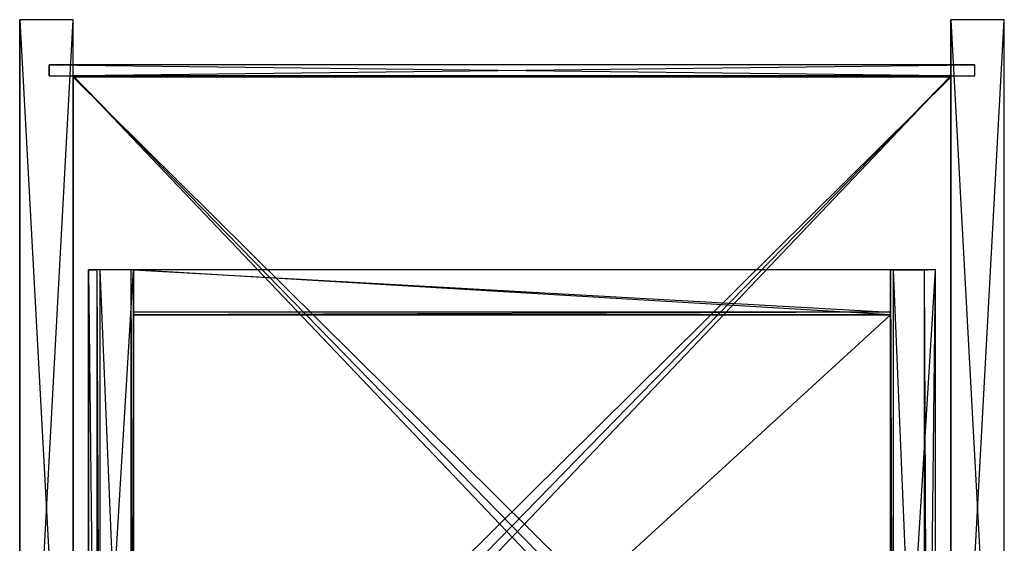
# Model space of a CAD drawing. Extents: x -0.35 to 0, y -0.372 to 0.
# Tile 75 of 75: x -0.35 to 0, y -0.186 to 0. Entities that reach past the tile are written whole.
import ezdxf

# ---------------------------------------------------------------- set-up
doc = ezdxf.new("R2010")
doc.units = 0
for name, color, linetype in [('L10_KORPUS_N_A707__9___REPLACEM', 7, 'CONTINUOUS'), ('L11_KORPUS_N_A707__8___REPLACEM', 7, 'CONTINUOUS'), ('L12_KORPUS_N_A707__7___REPLACEM', 7, 'CONTINUOUS'), ('L13_KORPUS_N_A707__6___REPLACEM', 7, 'CONTINUOUS'), ('L14_KORPUS_N_A707__5___REPLACEM', 7, 'CONTINUOUS'), ('L15_KORPUS_N_A707__4___REPLACEM', 7, 'CONTINUOUS'), ('L16_KORPUS_N_A707__3___REPLACEM', 7, 'CONTINUOUS'), ('L17_KORPUS_N_A707__2___REPLACEM', 7, 'CONTINUOUS'), ('L18_KORPUS_N_A707__1___REPLACEM', 7, 'CONTINUOUS'), ('L19_KORPUS_N_A707__0___REPLACEM', 7, 'CONTINUOUS'), ('L20_SCHUB_N_A707__5___REPLACEMT', 7, 'CONTINUOUS'), ('L21_SCHUB_N_A707__4___REPLACEMT', 7, 'CONTINUOUS'), ('L22_SCHUB_N_A707__3___REPLACEMT', 7, 'CONTINUOUS'), ('L23_SCHUB_N_A707__2___REPLACEMT', 7, 'CONTINUOUS')]:
    doc.layers.add(name, color=color, linetype=linetype)

msp = doc.modelspace()

# ---------------------------------------------------------------- linework, layer by layer
at = {"layer": 'L10_KORPUS_N_A707__9___REPLACEM', "color": 8}
for points, invisible_edges in [([(-0.35, -0.349, 1.65), (-0.35, 0), (-0.35, -0.349), (-0.35, -0.349, 1.65)], 13), ([(-0.35, 0), (-0.35, -0.349, 1.65), (-0.35, 0, 1.65), (-0.35, 0)], 14), ([(-0.35, 0, 1.65), (-0.331, 0), (-0.35, 0), (-0.35, 0, 1.65)], 13), ([(-0.331, 0), (-0.35, 0, 1.65), (-0.331, 0, 1.65), (-0.331, 0)], 14), ([(-0.331, 0), (-0.35, -0.349), (-0.35, 0), (-0.331, 0)], 13), ([(-0.35, -0.349), (-0.331, 0), (-0.331, -0.349), (-0.35, -0.349)], 14), ([(-0.331, -0.349, 1.65), (-0.35, 0, 1.65), (-0.35, -0.349, 1.65), (-0.331, -0.349, 1.65)], 13), ([(-0.35, 0, 1.65), (-0.331, -0.349, 1.65), (-0.331, 0, 1.65), (-0.35, 0, 1.65)], 14), ([(-0.331, 0), (-0.331, -0.349, 1.65), (-0.331, -0.349), (-0.331, 0)], 13), ([(-0.331, -0.349, 1.65), (-0.331, 0), (-0.331, 0, 1.65), (-0.331, -0.349, 1.65)], 14)]:
    msp.add_3dface(points, dxfattribs=dict(at, invisible_edges=invisible_edges))
at = {"layer": 'L11_KORPUS_N_A707__8___REPLACEM', "color": 8}
for points, invisible_edges in [([(-0.3395, -0.016, 1.6495), (-0.0105, -0.016, 0.0005), (-0.3395, -0.016, 0.0005), (-0.3395, -0.016, 1.6495)], 13), ([(-0.0105, -0.016, 0.0005), (-0.3395, -0.016, 1.6495), (-0.0105, -0.016, 1.6495), (-0.0105, -0.016, 0.0005)], 14), ([(-0.0105, -0.016, 0.0005), (-0.3395, -0.02, 0.0005), (-0.3395, -0.016, 0.0005), (-0.0105, -0.016, 0.0005)], 13), ([(-0.3395, -0.02, 0.0005), (-0.0105, -0.016, 0.0005), (-0.0105, -0.02, 0.0005), (-0.3395, -0.02, 0.0005)], 14), ([(-0.0105, -0.02, 1.6495), (-0.3395, -0.016, 1.6495), (-0.3395, -0.02, 1.6495), (-0.0105, -0.02, 1.6495)], 13), ([(-0.3395, -0.016, 1.6495), (-0.0105, -0.02, 1.6495), (-0.0105, -0.016, 1.6495), (-0.3395, -0.016, 1.6495)], 14), ([(-0.3395, -0.02, 1.6495), (-0.3395, -0.016, 0.0005), (-0.3395, -0.02, 0.0005), (-0.3395, -0.02, 1.6495)], 13), ([(-0.3395, -0.016, 0.0005), (-0.3395, -0.02, 1.6495), (-0.3395, -0.016, 1.6495), (-0.3395, -0.016, 0.0005)], 14), ([(-0.0105, -0.016, 0.0005), (-0.0105, -0.02, 1.6495), (-0.0105, -0.02, 0.0005), (-0.0105, -0.016, 0.0005)], 13), ([(-0.0105, -0.02, 1.6495), (-0.0105, -0.016, 0.0005), (-0.0105, -0.016, 1.6495), (-0.0105, -0.02, 1.6495)], 14), ([(-0.0105, -0.02, 1.6495), (-0.3395, -0.02, 0.0005), (-0.0105, -0.02, 0.0005), (-0.0105, -0.02, 1.6495)], 13), ([(-0.3395, -0.02, 0.0005), (-0.0105, -0.02, 1.6495), (-0.3395, -0.02, 1.6495), (-0.3395, -0.02, 0.0005)], 14)]:
    msp.add_3dface(points, dxfattribs=dict(at, invisible_edges=invisible_edges))
at = {"layer": 'L12_KORPUS_N_A707__7___REPLACEM', "color": 8}
for points, invisible_edges in [([(-0.019, 0, 1.65), (0, 0), (-0.019, 0), (-0.019, 0, 1.65)], 13), ([(0, 0), (-0.019, 0, 1.65), (0, 0, 1.65), (0, 0)], 14), ([(0, 0), (-0.019, -0.349), (-0.019, 0), (0, 0)], 13), ([(-0.019, -0.349), (0, 0), (0, -0.349), (-0.019, -0.349)], 14), ([(-0.019, -0.349, 1.65), (-0.019, 0), (-0.019, -0.349), (-0.019, -0.349, 1.65)], 13), ([(-0.019, 0), (-0.019, -0.349, 1.65), (-0.019, 0, 1.65), (-0.019, 0)], 14), ([(0, -0.349, 1.65), (-0.019, 0, 1.65), (-0.019, -0.349, 1.65), (0, -0.349, 1.65)], 13), ([(-0.019, 0, 1.65), (0, -0.349, 1.65), (0, 0, 1.65), (-0.019, 0, 1.65)], 14), ([(0, 0), (0, -0.349, 1.65), (0, -0.349), (0, 0)], 13), ([(0, -0.349, 1.65), (0, 0), (0, 0, 1.65), (0, -0.349, 1.65)], 14)]:
    msp.add_3dface(points, dxfattribs=dict(at, invisible_edges=invisible_edges))
at = {"layer": 'L13_KORPUS_N_A707__6___REPLACEM', "color": 8}
for points, invisible_edges in [([(-0.331, -0.02, 1.6495), (-0.019, -0.02, 1.6305), (-0.331, -0.02, 1.6305), (-0.331, -0.02, 1.6495)], 13), ([(-0.019, -0.02, 1.6305), (-0.331, -0.02, 1.6495), (-0.019, -0.02, 1.6495), (-0.019, -0.02, 1.6305)], 14), ([(-0.019, -0.02, 1.6305), (-0.331, -0.348, 1.6305), (-0.331, -0.02, 1.6305), (-0.019, -0.02, 1.6305)], 13), ([(-0.331, -0.348, 1.6305), (-0.019, -0.02, 1.6305), (-0.019, -0.348, 1.6305), (-0.331, -0.348, 1.6305)], 14), ([(-0.331, -0.348, 1.6495), (-0.331, -0.02, 1.6305), (-0.331, -0.348, 1.6305), (-0.331, -0.348, 1.6495)], 13), ([(-0.331, -0.02, 1.6305), (-0.331, -0.348, 1.6495), (-0.331, -0.02, 1.6495), (-0.331, -0.02, 1.6305)], 14), ([(-0.019, -0.348, 1.6495), (-0.331, -0.02, 1.6495), (-0.331, -0.348, 1.6495), (-0.019, -0.348, 1.6495)], 13), ([(-0.331, -0.02, 1.6495), (-0.019, -0.348, 1.6495), (-0.019, -0.02, 1.6495), (-0.331, -0.02, 1.6495)], 14), ([(-0.019, -0.02, 1.6305), (-0.019, -0.348, 1.6495), (-0.019, -0.348, 1.6305), (-0.019, -0.02, 1.6305)], 13), ([(-0.019, -0.348, 1.6495), (-0.019, -0.02, 1.6305), (-0.019, -0.02, 1.6495), (-0.019, -0.348, 1.6495)], 14)]:
    msp.add_3dface(points, dxfattribs=dict(at, invisible_edges=invisible_edges))
at = {"layer": 'L14_KORPUS_N_A707__5___REPLACEM', "color": 8}
for points, invisible_edges in [([(-0.019, -0.34, 0.277), (-0.331, -0.02, 0.277), (-0.331, -0.34, 0.277), (-0.019, -0.34, 0.277)], 13), ([(-0.331, -0.02, 0.277), (-0.019, -0.34, 0.277), (-0.019, -0.02, 0.277), (-0.331, -0.02, 0.277)], 14), ([(-0.331, -0.02, 0.277), (-0.019, -0.02, 0.258), (-0.331, -0.02, 0.258), (-0.331, -0.02, 0.277)], 13), ([(-0.019, -0.02, 0.258), (-0.331, -0.02, 0.277), (-0.019, -0.02, 0.277), (-0.019, -0.02, 0.258)], 14), ([(-0.019, -0.02, 0.258), (-0.331, -0.34, 0.258), (-0.331, -0.02, 0.258), (-0.019, -0.02, 0.258)], 13), ([(-0.331, -0.34, 0.258), (-0.019, -0.02, 0.258), (-0.019, -0.34, 0.258), (-0.331, -0.34, 0.258)], 14), ([(-0.331, -0.34, 0.277), (-0.331, -0.02, 0.258), (-0.331, -0.34, 0.258), (-0.331, -0.34, 0.277)], 13), ([(-0.331, -0.02, 0.258), (-0.331, -0.34, 0.277), (-0.331, -0.02, 0.277), (-0.331, -0.02, 0.258)], 14), ([(-0.019, -0.02, 0.258), (-0.019, -0.34, 0.277), (-0.019, -0.34, 0.258), (-0.019, -0.02, 0.258)], 13), ([(-0.019, -0.34, 0.277), (-0.019, -0.02, 0.258), (-0.019, -0.02, 0.277), (-0.019, -0.34, 0.277)], 14)]:
    msp.add_3dface(points, dxfattribs=dict(at, invisible_edges=invisible_edges))
at = {"layer": 'L15_KORPUS_N_A707__4___REPLACEM', "color": 8}
for points, invisible_edges in [([(-0.331, -0.02, 0.0195), (-0.019, -0.02, 0.0005), (-0.331, -0.02, 0.0005), (-0.331, -0.02, 0.0195)], 13), ([(-0.019, -0.02, 0.0005), (-0.331, -0.02, 0.0195), (-0.019, -0.02, 0.0195), (-0.019, -0.02, 0.0005)], 14), ([(-0.019, -0.348, 0.0195), (-0.331, -0.02, 0.0195), (-0.331, -0.348, 0.0195), (-0.019, -0.348, 0.0195)], 13), ([(-0.331, -0.02, 0.0195), (-0.019, -0.348, 0.0195), (-0.019, -0.02, 0.0195), (-0.331, -0.02, 0.0195)], 14), ([(-0.019, -0.02, 0.0005), (-0.331, -0.348, 0.0005), (-0.331, -0.02, 0.0005), (-0.019, -0.02, 0.0005)], 13), ([(-0.331, -0.348, 0.0005), (-0.019, -0.02, 0.0005), (-0.019, -0.348, 0.0005), (-0.331, -0.348, 0.0005)], 14), ([(-0.331, -0.348, 0.0195), (-0.331, -0.02, 0.0005), (-0.331, -0.348, 0.0005), (-0.331, -0.348, 0.0195)], 13), ([(-0.331, -0.02, 0.0005), (-0.331, -0.348, 0.0195), (-0.331, -0.02, 0.0195), (-0.331, -0.02, 0.0005)], 14), ([(-0.019, -0.02, 0.0005), (-0.019, -0.348, 0.0195), (-0.019, -0.348, 0.0005), (-0.019, -0.02, 0.0005)], 13), ([(-0.019, -0.348, 0.0195), (-0.019, -0.02, 0.0005), (-0.019, -0.02, 0.0195), (-0.019, -0.348, 0.0195)], 14)]:
    msp.add_3dface(points, dxfattribs=dict(at, invisible_edges=invisible_edges))
at = {"layer": 'L16_KORPUS_N_A707__3___REPLACEM', "color": 8}
for points, invisible_edges in [([(-0.019, -0.34, 1.0525), (-0.331, -0.02, 1.0525), (-0.331, -0.34, 1.0525), (-0.019, -0.34, 1.0525)], 13), ([(-0.331, -0.02, 1.0525), (-0.019, -0.34, 1.0525), (-0.019, -0.02, 1.0525), (-0.331, -0.02, 1.0525)], 14), ([(-0.331, -0.02, 1.0525), (-0.019, -0.02, 1.0335), (-0.331, -0.02, 1.0335), (-0.331, -0.02, 1.0525)], 13), ([(-0.019, -0.02, 1.0335), (-0.331, -0.02, 1.0525), (-0.019, -0.02, 1.0525), (-0.019, -0.02, 1.0335)], 14), ([(-0.019, -0.02, 1.0335), (-0.331, -0.34, 1.0335), (-0.331, -0.02, 1.0335), (-0.019, -0.02, 1.0335)], 13), ([(-0.331, -0.34, 1.0335), (-0.019, -0.02, 1.0335), (-0.019, -0.34, 1.0335), (-0.331, -0.34, 1.0335)], 14), ([(-0.331, -0.34, 1.0525), (-0.331, -0.02, 1.0335), (-0.331, -0.34, 1.0335), (-0.331, -0.34, 1.0525)], 13), ([(-0.331, -0.02, 1.0335), (-0.331, -0.34, 1.0525), (-0.331, -0.02, 1.0525), (-0.331, -0.02, 1.0335)], 14), ([(-0.019, -0.02, 1.0335), (-0.019, -0.34, 1.0525), (-0.019, -0.34, 1.0335), (-0.019, -0.02, 1.0335)], 13), ([(-0.019, -0.34, 1.0525), (-0.019, -0.02, 1.0335), (-0.019, -0.02, 1.0525), (-0.019, -0.34, 1.0525)], 14)]:
    msp.add_3dface(points, dxfattribs=dict(at, invisible_edges=invisible_edges))
at = {"layer": 'L17_KORPUS_N_A707__2___REPLACEM', "color": 8}
for points, invisible_edges in [([(-0.019, -0.34, 1.3185), (-0.331, -0.02, 1.3185), (-0.331, -0.34, 1.3185), (-0.019, -0.34, 1.3185)], 13), ([(-0.331, -0.02, 1.3185), (-0.019, -0.34, 1.3185), (-0.019, -0.02, 1.3185), (-0.331, -0.02, 1.3185)], 14), ([(-0.331, -0.02, 1.3185), (-0.019, -0.02, 1.2995), (-0.331, -0.02, 1.2995), (-0.331, -0.02, 1.3185)], 13), ([(-0.019, -0.02, 1.2995), (-0.331, -0.02, 1.3185), (-0.019, -0.02, 1.3185), (-0.019, -0.02, 1.2995)], 14), ([(-0.019, -0.02, 1.2995), (-0.331, -0.34, 1.2995), (-0.331, -0.02, 1.2995), (-0.019, -0.02, 1.2995)], 13), ([(-0.331, -0.34, 1.2995), (-0.019, -0.02, 1.2995), (-0.019, -0.34, 1.2995), (-0.331, -0.34, 1.2995)], 14), ([(-0.331, -0.34, 1.3185), (-0.331, -0.02, 1.2995), (-0.331, -0.34, 1.2995), (-0.331, -0.34, 1.3185)], 13), ([(-0.331, -0.02, 1.2995), (-0.331, -0.34, 1.3185), (-0.331, -0.02, 1.3185), (-0.331, -0.02, 1.2995)], 14), ([(-0.019, -0.02, 1.2995), (-0.019, -0.34, 1.3185), (-0.019, -0.34, 1.2995), (-0.019, -0.02, 1.2995)], 13), ([(-0.019, -0.34, 1.3185), (-0.019, -0.02, 1.2995), (-0.019, -0.02, 1.3185), (-0.019, -0.34, 1.3185)], 14)]:
    msp.add_3dface(points, dxfattribs=dict(at, invisible_edges=invisible_edges))
at = {"layer": 'L18_KORPUS_N_A707__1___REPLACEM', "color": 8}
for points, invisible_edges in [([(-0.019, -0.3295, 0.5045), (-0.331, -0.0205, 0.5045), (-0.331, -0.3295, 0.5045), (-0.019, -0.3295, 0.5045)], 13), ([(-0.331, -0.0205, 0.5045), (-0.019, -0.3295, 0.5045), (-0.019, -0.0205, 0.5045), (-0.331, -0.0205, 0.5045)], 14), ([(-0.331, -0.0205, 0.5045), (-0.019, -0.0205, 0.4855), (-0.331, -0.0205, 0.4855), (-0.331, -0.0205, 0.5045)], 13), ([(-0.019, -0.0205, 0.4855), (-0.331, -0.0205, 0.5045), (-0.019, -0.0205, 0.5045), (-0.019, -0.0205, 0.4855)], 14), ([(-0.019, -0.0205, 0.4855), (-0.331, -0.3295, 0.4855), (-0.331, -0.0205, 0.4855), (-0.019, -0.0205, 0.4855)], 13), ([(-0.331, -0.3295, 0.4855), (-0.019, -0.0205, 0.4855), (-0.019, -0.3295, 0.4855), (-0.331, -0.3295, 0.4855)], 14), ([(-0.331, -0.3295, 0.5045), (-0.331, -0.0205, 0.4855), (-0.331, -0.3295, 0.4855), (-0.331, -0.3295, 0.5045)], 13), ([(-0.331, -0.0205, 0.4855), (-0.331, -0.3295, 0.5045), (-0.331, -0.0205, 0.5045), (-0.331, -0.0205, 0.4855)], 14), ([(-0.019, -0.0205, 0.4855), (-0.019, -0.3295, 0.5045), (-0.019, -0.3295, 0.4855), (-0.019, -0.0205, 0.4855)], 13), ([(-0.019, -0.3295, 0.5045), (-0.019, -0.0205, 0.4855), (-0.019, -0.0205, 0.5045), (-0.019, -0.3295, 0.5045)], 14)]:
    msp.add_3dface(points, dxfattribs=dict(at, invisible_edges=invisible_edges))
at = {"layer": 'L19_KORPUS_N_A707__0___REPLACEM', "color": 8}
for points, invisible_edges in [([(-0.019, -0.3295, 0.6755), (-0.331, -0.0205, 0.6755), (-0.331, -0.3295, 0.6755), (-0.019, -0.3295, 0.6755)], 13), ([(-0.331, -0.0205, 0.6755), (-0.019, -0.3295, 0.6755), (-0.019, -0.0205, 0.6755), (-0.331, -0.0205, 0.6755)], 14), ([(-0.331, -0.0205, 0.6755), (-0.019, -0.0205, 0.6565), (-0.331, -0.0205, 0.6565), (-0.331, -0.0205, 0.6755)], 13), ([(-0.019, -0.0205, 0.6565), (-0.331, -0.0205, 0.6755), (-0.019, -0.0205, 0.6755), (-0.019, -0.0205, 0.6565)], 14), ([(-0.019, -0.0205, 0.6565), (-0.331, -0.3295, 0.6565), (-0.331, -0.0205, 0.6565), (-0.019, -0.0205, 0.6565)], 13), ([(-0.331, -0.3295, 0.6565), (-0.019, -0.0205, 0.6565), (-0.019, -0.3295, 0.6565), (-0.331, -0.3295, 0.6565)], 14), ([(-0.331, -0.3295, 0.6755), (-0.331, -0.0205, 0.6565), (-0.331, -0.3295, 0.6565), (-0.331, -0.3295, 0.6755)], 13), ([(-0.331, -0.0205, 0.6565), (-0.331, -0.3295, 0.6755), (-0.331, -0.0205, 0.6755), (-0.331, -0.0205, 0.6565)], 14), ([(-0.019, -0.0205, 0.6565), (-0.019, -0.3295, 0.6755), (-0.019, -0.3295, 0.6565), (-0.019, -0.0205, 0.6565)], 13), ([(-0.019, -0.3295, 0.6755), (-0.019, -0.0205, 0.6565), (-0.019, -0.0205, 0.6755), (-0.019, -0.3295, 0.6755)], 14)]:
    msp.add_3dface(points, dxfattribs=dict(at, invisible_edges=invisible_edges))
at = {"layer": 'L20_SCHUB_N_A707__5___REPLACEMT', "color": 8}
for points, invisible_edges in [([(-0.0395, -0.351, 0.6474), (-0.0405, -0.089, 0.6464), (-0.0405, -0.351, 0.6464), (-0.0395, -0.351, 0.6474)], 13), ([(-0.0405, -0.089, 0.6464), (-0.0395, -0.351, 0.6474), (-0.0395, -0.089, 0.6474), (-0.0405, -0.089, 0.6464)], 14), ([(-0.0405, -0.351, 0.6464), (-0.0405, -0.089, 0.5634), (-0.0405, -0.351, 0.5634), (-0.0405, -0.351, 0.6464)], 13), ([(-0.0405, -0.089, 0.5634), (-0.0405, -0.351, 0.6464), (-0.0405, -0.089, 0.6464), (-0.0405, -0.089, 0.5634)], 14), ([(-0.0245, -0.089, 0.5634), (-0.0405, -0.351, 0.5634), (-0.0405, -0.089, 0.5634), (-0.0245, -0.089, 0.5634)], 13), ([(-0.0405, -0.351, 0.5634), (-0.0245, -0.089, 0.5634), (-0.0245, -0.351, 0.5634), (-0.0405, -0.351, 0.5634)], 14), ([(-0.0405, -0.089, 0.6464), (-0.0245, -0.089, 0.5634), (-0.0405, -0.089, 0.5634), (-0.0405, -0.089, 0.6464)], 13), ([(-0.0245, -0.089, 0.5634), (-0.0405, -0.089, 0.6464), (-0.0245, -0.089, 0.6074), (-0.0245, -0.089, 0.5634)], 10), ([(-0.0245, -0.089, 0.6074), (-0.0405, -0.089, 0.6464), (-0.027425, -0.089, 0.646403), (-0.0245, -0.089, 0.6074)], 13), ([(-0.027425, -0.089, 0.646403), (-0.0405, -0.089, 0.6464), (-0.0395, -0.089, 0.6474), (-0.027425, -0.089, 0.646403)], 14), ([(-0.028503, -0.351, 0.6474), (-0.0395, -0.089, 0.6474), (-0.0395, -0.351, 0.6474), (-0.028503, -0.351, 0.6474)], 13), ([(-0.0395, -0.089, 0.6474), (-0.028503, -0.351, 0.6474), (-0.028503, -0.089, 0.6474), (-0.0395, -0.089, 0.6474)], 14), ([(-0.027425, -0.089, 0.646403), (-0.0395, -0.089, 0.6474), (-0.028503, -0.089, 0.6474), (-0.027425, -0.089, 0.646403)], 15), ([(-0.027425, -0.351, 0.646403), (-0.028503, -0.089, 0.6474), (-0.028503, -0.351, 0.6474), (-0.027425, -0.351, 0.646403)], 13), ([(-0.028503, -0.089, 0.6474), (-0.027425, -0.351, 0.646403), (-0.027425, -0.089, 0.646403), (-0.028503, -0.089, 0.6474)], 14), ([(-0.0245, -0.089, 0.6074), (-0.027425, -0.351, 0.646403), (-0.0245, -0.351, 0.6074), (-0.0245, -0.089, 0.6074)], 13), ([(-0.027425, -0.351, 0.646403), (-0.0245, -0.089, 0.6074), (-0.027425, -0.089, 0.646403), (-0.027425, -0.351, 0.646403)], 14), ([(-0.0245, -0.089, 0.5634), (-0.0245, -0.351, 0.6074), (-0.0245, -0.351, 0.5634), (-0.0245, -0.089, 0.5634)], 13), ([(-0.0245, -0.351, 0.6074), (-0.0245, -0.089, 0.5634), (-0.0245, -0.089, 0.6074), (-0.0245, -0.351, 0.6074)], 14)]:
    msp.add_3dface(points, dxfattribs=dict(at, invisible_edges=invisible_edges))
at = {"layer": 'L21_SCHUB_N_A707__4___REPLACEMT', "color": 8}
for points, invisible_edges in [([(-0.3095, -0.351, 0.5794), (-0.0405, -0.105, 0.5794), (-0.309513, -0.105, 0.5794), (-0.3095, -0.351, 0.5794)], 13), ([(-0.0405, -0.105, 0.5634), (-0.3095, -0.351, 0.5634), (-0.309513, -0.105, 0.5634), (-0.0405, -0.105, 0.5634)], 13), ([(-0.309513, -0.105, 0.5794), (-0.0405, -0.105, 0.5634), (-0.309513, -0.105, 0.5634), (-0.309513, -0.105, 0.5794)], 13), ([(-0.0405, -0.105, 0.5634), (-0.309513, -0.105, 0.5794), (-0.0405, -0.105, 0.5794), (-0.0405, -0.105, 0.5634)], 14), ([(-0.3095, -0.351, 0.5794), (-0.309513, -0.105, 0.5634), (-0.3095, -0.351, 0.5634), (-0.3095, -0.351, 0.5794)], 13), ([(-0.309513, -0.105, 0.5634), (-0.3095, -0.351, 0.5794), (-0.309513, -0.105, 0.5794), (-0.309513, -0.105, 0.5634)], 14), ([(-0.0405, -0.105, 0.5794), (-0.3095, -0.351, 0.5794), (-0.0405, -0.351, 0.5794), (-0.0405, -0.105, 0.5794)], 14), ([(-0.3095, -0.351, 0.5634), (-0.0405, -0.105, 0.5634), (-0.0405, -0.351, 0.5634), (-0.3095, -0.351, 0.5634)], 14), ([(-0.0405, -0.105, 0.5634), (-0.0405, -0.351, 0.5794), (-0.0405, -0.351, 0.5634), (-0.0405, -0.105, 0.5634)], 13), ([(-0.0405, -0.351, 0.5794), (-0.0405, -0.105, 0.5634), (-0.0405, -0.105, 0.5794), (-0.0405, -0.351, 0.5794)], 14)]:
    msp.add_3dface(points, dxfattribs=dict(at, invisible_edges=invisible_edges))
at = {"layer": 'L22_SCHUB_N_A707__3___REPLACEMT', "color": 8}
for points, invisible_edges in [([(-0.322575, -0.351, 0.646403), (-0.3255, -0.089, 0.6074), (-0.3255, -0.351, 0.6074), (-0.322575, -0.351, 0.646403)], 13), ([(-0.3255, -0.089, 0.6074), (-0.322575, -0.351, 0.646403), (-0.322575, -0.089, 0.646403), (-0.3255, -0.089, 0.6074)], 14), ([(-0.3255, -0.351, 0.6074), (-0.3255, -0.089, 0.5634), (-0.3255, -0.351, 0.5634), (-0.3255, -0.351, 0.6074)], 13), ([(-0.3255, -0.089, 0.5634), (-0.3255, -0.351, 0.6074), (-0.3255, -0.089, 0.6074), (-0.3255, -0.089, 0.5634)], 14), ([(-0.3095, -0.089, 0.5634), (-0.3255, -0.351, 0.5634), (-0.3255, -0.089, 0.5634), (-0.3095, -0.089, 0.5634)], 13), ([(-0.3255, -0.351, 0.5634), (-0.3095, -0.089, 0.5634), (-0.3095, -0.351, 0.5634), (-0.3255, -0.351, 0.5634)], 14), ([(-0.3255, -0.089, 0.6074), (-0.3095, -0.089, 0.5634), (-0.3255, -0.089, 0.5634), (-0.3255, -0.089, 0.6074)], 13), ([(-0.3095, -0.089, 0.5634), (-0.3255, -0.089, 0.6074), (-0.3095, -0.089, 0.6464), (-0.3095, -0.089, 0.5634)], 10), ([(-0.3095, -0.089, 0.6464), (-0.3255, -0.089, 0.6074), (-0.322575, -0.089, 0.646403), (-0.3095, -0.089, 0.6464)], 13), ([(-0.321497, -0.351, 0.6474), (-0.322575, -0.089, 0.646403), (-0.322575, -0.351, 0.646403), (-0.321497, -0.351, 0.6474)], 13), ([(-0.322575, -0.089, 0.646403), (-0.321497, -0.351, 0.6474), (-0.321497, -0.089, 0.6474), (-0.322575, -0.089, 0.646403)], 14), ([(-0.3095, -0.089, 0.6464), (-0.322575, -0.089, 0.646403), (-0.3105, -0.089, 0.6474), (-0.3095, -0.089, 0.6464)], 14), ([(-0.3105, -0.089, 0.6474), (-0.322575, -0.089, 0.646403), (-0.321497, -0.089, 0.6474), (-0.3105, -0.089, 0.6474)], 15), ([(-0.3105, -0.351, 0.6474), (-0.321497, -0.089, 0.6474), (-0.321497, -0.351, 0.6474), (-0.3105, -0.351, 0.6474)], 13), ([(-0.321497, -0.089, 0.6474), (-0.3105, -0.351, 0.6474), (-0.3105, -0.089, 0.6474), (-0.321497, -0.089, 0.6474)], 14), ([(-0.3095, -0.351, 0.6464), (-0.3105, -0.089, 0.6474), (-0.3105, -0.351, 0.6474), (-0.3095, -0.351, 0.6464)], 13), ([(-0.3105, -0.089, 0.6474), (-0.3095, -0.351, 0.6464), (-0.3095, -0.089, 0.6464), (-0.3105, -0.089, 0.6474)], 14), ([(-0.3095, -0.089, 0.5634), (-0.3095, -0.351, 0.6464), (-0.3095, -0.351, 0.5634), (-0.3095, -0.089, 0.5634)], 13), ([(-0.3095, -0.351, 0.6464), (-0.3095, -0.089, 0.5634), (-0.3095, -0.089, 0.6464), (-0.3095, -0.351, 0.6464)], 14)]:
    msp.add_3dface(points, dxfattribs=dict(at, invisible_edges=invisible_edges))
at = {"layer": 'L23_SCHUB_N_A707__2___REPLACEMT', "color": 8}
for points, invisible_edges in [([(-0.3095, -0.089, 0.6474), (-0.0405, -0.089, 0.5634), (-0.3095, -0.089, 0.5634), (-0.3095, -0.089, 0.6474)], 13), ([(-0.0405, -0.089, 0.5634), (-0.3095, -0.089, 0.6474), (-0.0405, -0.089, 0.6474), (-0.0405, -0.089, 0.5634)], 14), ([(-0.0405, -0.104, 0.6474), (-0.3095, -0.089, 0.6474), (-0.3095, -0.104, 0.6474), (-0.0405, -0.104, 0.6474)], 13), ([(-0.3095, -0.089, 0.6474), (-0.0405, -0.104, 0.6474), (-0.0405, -0.089, 0.6474), (-0.3095, -0.089, 0.6474)], 14), ([(-0.3095, -0.105, 0.6464), (-0.3095, -0.089, 0.5634), (-0.3095, -0.105, 0.5634), (-0.3095, -0.105, 0.6464)], 13), ([(-0.3095, -0.089, 0.5634), (-0.3095, -0.105, 0.6464), (-0.3095, -0.104, 0.6474), (-0.3095, -0.089, 0.5634)], 10), ([(-0.3095, -0.089, 0.5634), (-0.3095, -0.104, 0.6474), (-0.3095, -0.089, 0.6474), (-0.3095, -0.089, 0.5634)], 15), ([(-0.3095, -0.089, 0.5634), (-0.0405, -0.105, 0.5634), (-0.3095, -0.105, 0.5634), (-0.3095, -0.089, 0.5634)], 13), ([(-0.0405, -0.105, 0.5634), (-0.3095, -0.089, 0.5634), (-0.0405, -0.089, 0.5634), (-0.0405, -0.105, 0.5634)], 14), ([(-0.0405, -0.089, 0.5634), (-0.0405, -0.105, 0.6464), (-0.0405, -0.105, 0.5634), (-0.0405, -0.089, 0.5634)], 13), ([(-0.0405, -0.105, 0.6464), (-0.0405, -0.089, 0.5634), (-0.0405, -0.104, 0.6474), (-0.0405, -0.105, 0.6464)], 10), ([(-0.0405, -0.104, 0.6474), (-0.0405, -0.089, 0.5634), (-0.0405, -0.089, 0.6474), (-0.0405, -0.104, 0.6474)], 15), ([(-0.3095, -0.105, 0.6464), (-0.0405, -0.104, 0.6474), (-0.3095, -0.104, 0.6474), (-0.3095, -0.105, 0.6464)], 13), ([(-0.0405, -0.104, 0.6474), (-0.3095, -0.105, 0.6464), (-0.0405, -0.105, 0.6464), (-0.0405, -0.104, 0.6474)], 14), ([(-0.0405, -0.105, 0.5634), (-0.3095, -0.105, 0.6464), (-0.3095, -0.105, 0.5634), (-0.0405, -0.105, 0.5634)], 13), ([(-0.3095, -0.105, 0.6464), (-0.0405, -0.105, 0.5634), (-0.0405, -0.105, 0.6464), (-0.3095, -0.105, 0.6464)], 14)]:
    msp.add_3dface(points, dxfattribs=dict(at, invisible_edges=invisible_edges))

doc.saveas('drawing.dxf')
